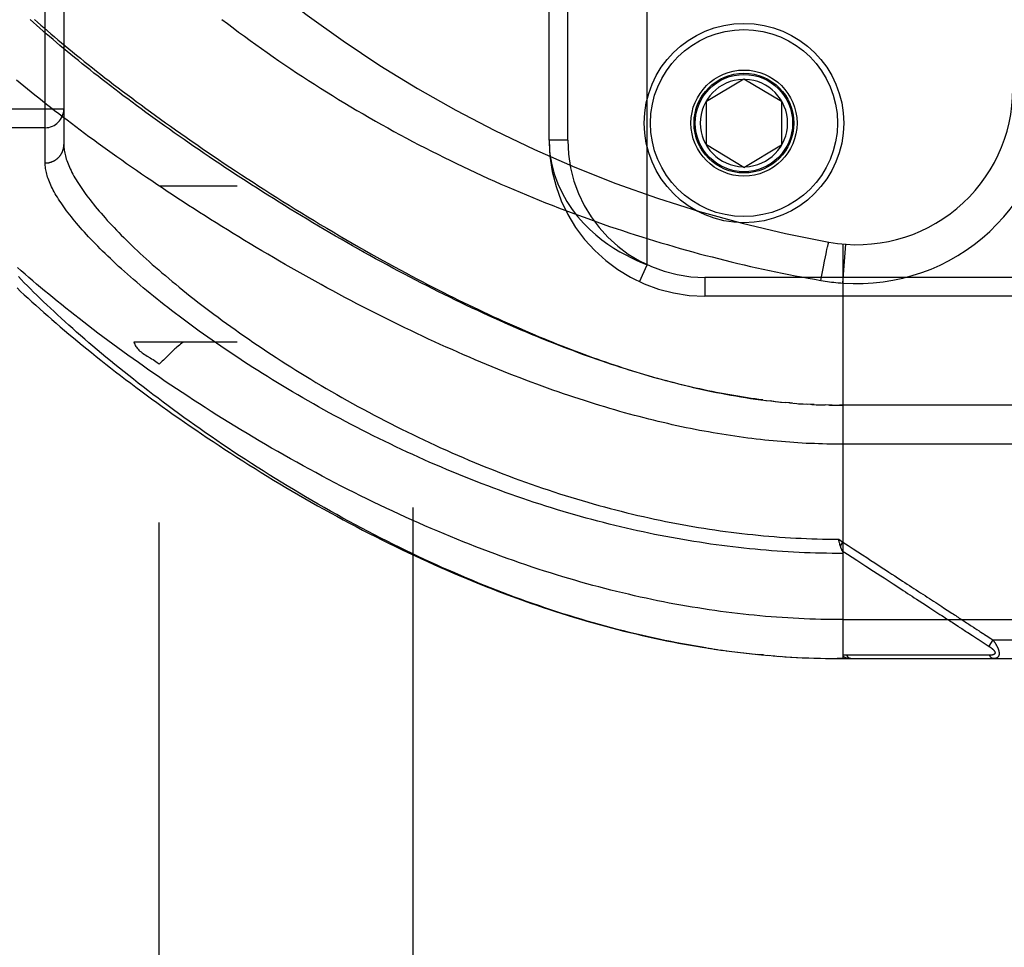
# Model space of a CAD drawing. Header units: inches. Extents: x 0 to 243, y 0 to 157.
# Tile 83 of 256: x 102.06 to 103.64, y 44.13 to 45.62. Entities that reach past the tile are written whole.
import ezdxf

# ---------------------------------------------------------------- set-up
doc = ezdxf.new("R2010")
doc.units = ezdxf.units.IN
doc.header["$LTSCALE"] = 13.357143
doc.header["$MEASUREMENT"] = 0
doc.linetypes.add('HIDDEN', pattern=[0.2, 0.1, -0.1])
for name, color, linetype in [('DEFAULT_2', 8, 'HIDDEN'), ('RIGHTHAND_DOOR_ASSEMBLY', 7, 'CONTINUOUS'), ('SUBPANEL', 7, 'CONTINUOUS')]:
    doc.layers.add(name, color=color, linetype=linetype)

msp = doc.modelspace()

# ---------------------------------------------------------------- linework, layer by layer
at = {"layer": 'DEFAULT_2', "color": 8, "linetype": 'HIDDEN'}
msp.add_line((102.6885, 111.6234), (102.6885, 42.5194), dxfattribs=at)
at = {"layer": 'RIGHTHAND_DOOR_ASSEMBLY', "color": 8, "linetype": 'HIDDEN'}
for p, q in [((103.0645, 45.2268), (103.0645, 46.6661)), ((102.0992, 45.3899), (102.0992, 46.503)), ((102.1292, 46.4736), (102.1292, 45.4193)), ((102.907, 45.4264), (102.907, 46.4664)), ((102.937, 45.4264), (102.937, 46.4664)), ((103.1595, 45.4889), (103.2195, 45.525)), ((103.2195, 45.525), (103.2795, 45.4889)), ((103.1595, 45.4189), (103.1595, 45.4889)), ((103.2795, 45.4889), (103.2795, 45.4189)), ((102.1292, 45.4764), (101.0372, 45.4764)), ((102.0992, 45.4464), (101.0372, 45.4464)), ((102.937, 45.4264), (102.907, 45.4264)), ((103.2195, 45.3829), (103.1595, 45.4189)), ((103.2195, 45.3829), (103.2795, 45.4189)), ((103.3519, 45.2482), (103.3525, 45.251)), ((103.3525, 45.251), (103.3531, 45.2535)), ((103.3531, 45.2535), (103.3535, 45.2552)), ((103.3535, 45.2552), (103.3538, 45.2568)), ((103.3538, 45.2568), (103.3541, 45.2577)), ((103.3541, 45.2577), (103.3543, 45.2586)), ((103.3543, 45.2586), (103.3545, 45.2594)), ((103.3782, 45.2599), (103.3782, 44.5952)), ((103.3782, 45.1972), (103.3827, 45.2596)), ((103.3488, 45.2327), (103.3501, 45.2392)), ((103.3501, 45.2392), (103.3511, 45.2443)), ((103.3511, 45.2443), (103.3519, 45.2482)), ((103.0519, 45.1996), (103.0645, 45.2268)), ((103.345, 45.2127), (103.347, 45.2235)), ((103.347, 45.2235), (103.3488, 45.2327)), ((104.3132, 45.2064), (103.157, 45.2064)), ((103.157, 45.2064), (103.157, 45.1764)), ((103.3429, 45.2015), (103.345, 45.2127)), ((104.2832, 45.1764), (103.157, 45.1764)), ((103.2675, 45.0077), (103.2615, 45.0084)), ((103.2702, 45.0074), (103.2794, 45.0064)), ((103.278, 45.0066), (103.2855, 45.0058)), ((103.2928, 45.0052), (103.2853, 45.0058)), ((103.2971, 45.0048), (103.2912, 45.0053)), ((103.2928, 45.0052), (103.303, 45.0043)), ((103.2999, 45.0046), (103.3088, 45.0039)), ((103.307, 45.004), (103.3146, 45.0035)), ((103.314, 45.0036), (103.321, 45.0031)), ((103.3281, 45.0027), (103.3205, 45.0032)), ((103.3321, 45.0025), (103.3263, 45.0028)), ((103.3281, 45.0027), (103.3379, 45.0023)), ((103.3352, 45.0024), (103.3436, 45.0021)), ((103.3424, 45.0021), (103.3496, 45.0019)), ((103.3568, 45.0017), (103.3494, 45.0019)), ((103.361, 45.0016), (103.3552, 45.0017)), ((103.3568, 45.0017), (103.3667, 45.0015)), ((103.364, 45.0016), (103.3725, 45.0015)), ((103.3711, 45.0015), (103.3782, 45.0014)), ((104.252, 45.0014), (103.3725, 45.0015)), ((103.3713, 44.7865), (103.3782, 44.7819)), ((103.3717, 44.7846), (103.3713, 44.7865)), ((103.3722, 44.7828), (103.3717, 44.7846)), ((103.3729, 44.7797), (103.3726, 44.7809)), ((103.3741, 44.7756), (103.3782, 44.7819)), ((103.4389, 44.7279), (103.4442, 44.7245)), ((103.4962, 44.6906), (103.5105, 44.6812)), ((103.3782, 44.6577), (104.282, 44.6577)), ((103.553, 44.6535), (103.557, 44.651)), ((103.557, 44.651), (103.5628, 44.6472)), ((103.5784, 44.637), (103.5859, 44.6321)), ((103.5859, 44.6321), (103.5908, 44.6289)), ((103.6078, 44.6322), (103.6102, 44.6307)), ((103.6102, 44.6307), (103.6126, 44.629)), ((103.6185, 44.6252), (103.6119, 44.6152)), ((103.6126, 44.629), (103.6154, 44.6273)), ((103.6154, 44.6273), (103.6185, 44.6252)), ((103.6185, 44.6252), (104.282, 44.6252)), ((103.1623, 44.612), (103.177, 44.6098)), ((103.1718, 44.6106), (103.1862, 44.6085)), ((103.1813, 44.6092), (103.1955, 44.6073)), ((103.1908, 44.6079), (103.2047, 44.6061)), ((103.2002, 44.6066), (103.2139, 44.605)), ((103.2097, 44.6055), (103.2231, 44.6039)), ((103.2191, 44.6043), (103.2323, 44.6029)), ((103.2286, 44.6033), (103.2415, 44.602)), ((103.2507, 44.6011), (103.2415, 44.602)), ((103.2568, 44.6005), (103.269, 44.5995)), ((103.2662, 44.5997), (103.2781, 44.5988)), ((103.2756, 44.599), (103.2872, 44.5982)), ((103.2849, 44.5983), (103.2964, 44.5976)), ((103.2943, 44.5977), (103.3055, 44.5971)), ((103.3036, 44.5972), (103.3146, 44.5967)), ((103.313, 44.5967), (103.3237, 44.5963)), ((103.3223, 44.5963), (103.3328, 44.5959)), ((103.3317, 44.596), (103.3419, 44.5957)), ((103.341, 44.5957), (103.351, 44.5955)), ((103.3503, 44.5955), (103.3601, 44.5953)), ((103.3596, 44.5953), (103.3691, 44.5952)), ((103.369, 44.5952), (103.3782, 44.5952)), ((103.3782, 44.5952), (103.3691, 44.5952)), ((103.3782, 44.5952), (104.252, 44.5952)), ((103.4463, 44.6008), (103.4416, 44.6008)), ((103.5292, 44.6008), (103.5183, 44.6008)), ((103.5817, 44.6008), (103.5776, 44.6008)), ((103.5855, 44.6008), (103.5817, 44.6008)), ((103.5921, 44.6007), (103.5855, 44.6008)), ((103.5967, 44.6007), (103.5921, 44.6007)), ((103.6062, 44.6007), (103.5967, 44.6007)), ((103.6131, 44.6007), (103.6062, 44.6007))]:
    msp.add_line(p, q, dxfattribs=at)
for points in [[(103.2495, 45.0099), (103.2434, 45.0107), (103.2373, 45.0115), (103.2312, 45.0124), (103.225, 45.0133), (103.2189, 45.0143), (103.2127, 45.0153), (103.2064, 45.0163), (103.2002, 45.0174), (103.1938, 45.0185), (103.1875, 45.0197), (103.1811, 45.0209), (103.1747, 45.0221), (103.1683, 45.0234), (103.1618, 45.0248), (103.1552, 45.0262), (103.1486, 45.0276), (103.142, 45.0291), (103.1354, 45.0306), (103.1287, 45.0322), (103.1219, 45.0338), (103.1151, 45.0355), (103.1083, 45.0372), (103.1014, 45.039), (103.0944, 45.0408), (103.0875, 45.0427), (103.0804, 45.0446), (103.0733, 45.0466), (103.0662, 45.0487), (103.059, 45.0507), (103.0518, 45.0529), (103.0445, 45.0551), (103.0371, 45.0574), (103.0298, 45.0597), (103.0223, 45.062), (103.0148, 45.0645), (103.0073, 45.067), (102.9996, 45.0695), (102.992, 45.0721), (102.9843, 45.0748), (102.9765, 45.0775), (102.9687, 45.0803), (102.9608, 45.0831), (102.9529, 45.086), (102.9449, 45.089), (102.9369, 45.092), (102.9288, 45.0951), (102.9206, 45.0983), (102.9124, 45.1015), (102.9042, 45.1048), (102.8959, 45.1081), (102.8875, 45.1115), (102.8791, 45.115), (102.8707, 45.1185), (102.8622, 45.1221), (102.8537, 45.1258), (102.8451, 45.1295), (102.8365, 45.1333), (102.8278, 45.1372), (102.8191, 45.1411), (102.8103, 45.1451), (102.8015, 45.1491), (102.7927, 45.1532), (102.7838, 45.1573), (102.7749, 45.1615), (102.766, 45.1658), (102.757, 45.1702), (102.748, 45.1745), (102.739, 45.179), (102.7299, 45.1835), (102.7208, 45.1881), (102.7117, 45.1927), (102.7026, 45.1973), (102.6934, 45.202), (102.6843, 45.2068), (102.6751, 45.2116), (102.6659, 45.2165), (102.6567, 45.2214), (102.6475, 45.2264), (102.6383, 45.2314), (102.6291, 45.2364), (102.6199, 45.2415), (102.6107, 45.2466), (102.6014, 45.2518), (102.5922, 45.257), (102.5831, 45.2622), (102.5739, 45.2675), (102.5647, 45.2728), (102.5555, 45.2781), (102.5464, 45.2835), (102.5373, 45.2888), (102.5282, 45.2942), (102.5191, 45.2997), (102.5101, 45.3051), (102.5011, 45.3106), (102.4921, 45.3161), (102.4832, 45.3216), (102.4742, 45.3271), (102.4654, 45.3327), (102.4565, 45.3382), (102.4477, 45.3438), (102.439, 45.3494), (102.4303, 45.3549), (102.4216, 45.3605), (102.413, 45.3661), (102.4044, 45.3717), (102.3959, 45.3773), (102.3875, 45.3829), (102.3791, 45.3885), (102.3707, 45.394), (102.3624, 45.3996), (102.3542, 45.4052), (102.346, 45.4108), (102.3379, 45.4163), (102.3299, 45.4219), (102.3219, 45.4274), (102.314, 45.4329), (102.3061, 45.4384), (102.2984, 45.4439), (102.2907, 45.4494), (102.283, 45.4549), (102.2755, 45.4603), (102.268, 45.4657), (102.2606, 45.4711), (102.2532, 45.4765), (102.246, 45.4819), (102.2388, 45.4872), (102.2317, 45.4925), (102.2246, 45.4978), (102.2177, 45.5031), (102.2108, 45.5083), (102.204, 45.5135), (102.1973, 45.5187), (102.1906, 45.5238), (102.1841, 45.529), (102.1776, 45.534), (102.1712, 45.5391), (102.1649, 45.5441), (102.1587, 45.5491), (102.1525, 45.5541), (102.1465, 45.559), (102.1405, 45.5639), (102.1346, 45.5688), (102.1288, 45.5736), (102.1231, 45.5784), (102.1174, 45.5831), (102.1119, 45.5878), (102.1064, 45.5925), (102.101, 45.5972), (102.0958, 45.6018), (102.0906, 45.6063), (102.0854, 45.6109), (102.0804, 45.6153), (102.0755, 45.6198)], [(102.0821, 45.6201), (102.0872, 45.6156), (102.0924, 45.611), (102.0977, 45.6064), (102.1031, 45.6017), (102.1085, 45.597), (102.1141, 45.5923), (102.1198, 45.5875), (102.1255, 45.5827), (102.1314, 45.5778), (102.1374, 45.5729), (102.1434, 45.5679), (102.1495, 45.5629), (102.1558, 45.5579), (102.1621, 45.5528), (102.1685, 45.5477), (102.175, 45.5425), (102.1817, 45.5373), (102.1884, 45.532), (102.1952, 45.5267), (102.2021, 45.5214), (102.2091, 45.516), (102.2162, 45.5106), (102.2233, 45.5052), (102.2306, 45.4997), (102.238, 45.4941), (102.2454, 45.4886), (102.253, 45.483), (102.2607, 45.4773), (102.2684, 45.4717), (102.2762, 45.466), (102.2842, 45.4603), (102.2922, 45.4545), (102.3003, 45.4487), (102.3085, 45.4429), (102.3168, 45.437), (102.3252, 45.4311), (102.3336, 45.4252), (102.3422, 45.4193), (102.3509, 45.4133), (102.3596, 45.4074), (102.3684, 45.4014), (102.3773, 45.3953), (102.3863, 45.3893), (102.3954, 45.3832), (102.4045, 45.3772), (102.4138, 45.3711), (102.4231, 45.365), (102.4325, 45.3589), (102.4419, 45.3527), (102.4515, 45.3466), (102.4611, 45.3405), (102.4708, 45.3343), (102.4805, 45.3282), (102.4903, 45.3221), (102.5002, 45.3159), (102.5102, 45.3098), (102.5202, 45.3037), (102.5303, 45.2976), (102.5404, 45.2914), (102.5506, 45.2854), (102.5608, 45.2793), (102.5711, 45.2733), (102.5813, 45.2673), (102.5914, 45.2614), (102.6015, 45.2557), (102.6114, 45.25), (102.6213, 45.2444), (102.631, 45.239), (102.6405, 45.2337), (102.6499, 45.2285), (102.6592, 45.2235), (102.6683, 45.2185), (102.6773, 45.2137), (102.6862, 45.2089), (102.695, 45.2043), (102.7037, 45.1997), (102.7123, 45.1952), (102.7209, 45.1908), (102.7293, 45.1865), (102.7376, 45.1823), (102.7459, 45.1782), (102.754, 45.1741), (102.7621, 45.1701), (102.7701, 45.1662), (102.778, 45.1623), (102.7859, 45.1586), (102.7938, 45.1548), (102.8016, 45.1511), (102.8093, 45.1475), (102.817, 45.144), (102.8247, 45.1405), (102.8322, 45.137), (102.8398, 45.1336), (102.8473, 45.1303), (102.8547, 45.127), (102.8621, 45.1238), (102.8695, 45.1206), (102.8768, 45.1175), (102.8841, 45.1144), (102.8914, 45.1113), (102.8987, 45.1083), (102.9059, 45.1054), (102.9131, 45.1025), (102.9202, 45.0996), (102.9274, 45.0968), (102.9345, 45.094), (102.9415, 45.0913), (102.9486, 45.0886), (102.9556, 45.0859), (102.9627, 45.0833), (102.9697, 45.0808), (102.9766, 45.0782), (102.9836, 45.0757), (102.9906, 45.0733), (102.9975, 45.0709), (103.0045, 45.0685), (103.0114, 45.0662), (103.0183, 45.0639), (103.0253, 45.0616), (103.0322, 45.0594), (103.0392, 45.0572), (103.0461, 45.055), (103.0531, 45.0529), (103.0601, 45.0508), (103.0671, 45.0488), (103.0741, 45.0467), (103.0811, 45.0448), (103.0881, 45.0428), (103.0952, 45.0409), (103.1023, 45.039), (103.1094, 45.0372), (103.1166, 45.0353), (103.1237, 45.0336), (103.1309, 45.0318), (103.1382, 45.0301), (103.1454, 45.0284), (103.1528, 45.0268), (103.1601, 45.0252), (103.1676, 45.0237), (103.1752, 45.0221), (103.1829, 45.0206), (103.1906, 45.0192), (103.1984, 45.0177), (103.2063, 45.0164), (103.2142, 45.015), (103.2222, 45.0138), (103.2302, 45.0125), (103.2382, 45.0114), (103.2463, 45.0103), (103.2555, 45.0091)], [(102.3826, 45.6201), (102.3915, 45.6133), (102.4005, 45.6065), (102.4095, 45.5998), (102.4186, 45.5931), (102.4277, 45.5865), (102.4369, 45.5799), (102.4461, 45.5733), (102.4554, 45.5668), (102.4647, 45.5603), (102.4741, 45.5538), (102.4835, 45.5474), (102.4929, 45.5411), (102.5024, 45.5347), (102.5119, 45.5285), (102.5215, 45.5223), (102.5311, 45.5161), (102.5407, 45.51), (102.5504, 45.5039), (102.56, 45.4979), (102.5698, 45.4919), (102.5795, 45.486), (102.5893, 45.4801), (102.5991, 45.4743), (102.6089, 45.4686), (102.6188, 45.4629), (102.6287, 45.4572), (102.6386, 45.4516), (102.6485, 45.4461), (102.6584, 45.4406), (102.6684, 45.4352), (102.6784, 45.4298), (102.6884, 45.4245), (102.6984, 45.4192), (102.7085, 45.414), (102.7185, 45.4089), (102.7286, 45.4038), (102.7387, 45.3988), (102.7488, 45.3938), (102.7589, 45.3889), (102.769, 45.3841), (102.7792, 45.3793), (102.7893, 45.3745), (102.7995, 45.3699), (102.8096, 45.3652), (102.8198, 45.3607), (102.83, 45.3562), (102.8402, 45.3517), (102.8504, 45.3473), (102.8606, 45.343), (102.8709, 45.3387), (102.8811, 45.3345), (102.8913, 45.3303), (102.9016, 45.3262), (102.9118, 45.3222), (102.9221, 45.3182), (102.9323, 45.3143), (102.9426, 45.3104), (102.9528, 45.3066), (102.9631, 45.3028), (102.9734, 45.2991), (102.9837, 45.2954), (102.9939, 45.2919), (103.0042, 45.2883), (103.0145, 45.2848), (103.0248, 45.2814), (103.035, 45.278), (103.0453, 45.2747), (103.0556, 45.2714), (103.0659, 45.2682), (103.0761, 45.2651), (103.0864, 45.262), (103.0967, 45.259), (103.1069, 45.256), (103.1172, 45.253), (103.1274, 45.2501), (103.1377, 45.2473), (103.1479, 45.2445), (103.1582, 45.2418), (103.1684, 45.2392), (103.1787, 45.2365), (103.1889, 45.234), (103.1992, 45.2315), (103.2094, 45.229), (103.2196, 45.2266), (103.2299, 45.2242), (103.2401, 45.2219), (103.2503, 45.2197), (103.2605, 45.2175), (103.2707, 45.2153), (103.2809, 45.2132), (103.2912, 45.2112), (103.3015, 45.2091), (103.3118, 45.2072), (103.3222, 45.2052), (103.3325, 45.2034), (103.3429, 45.2015)], [(104.282, 44.9389), (103.3717, 44.939), (103.3651, 44.939), (103.3586, 44.9391), (103.3521, 44.9392), (103.3455, 44.9394), (103.339, 44.9396), (103.3324, 44.9399), (103.3258, 44.9401), (103.3192, 44.9404), (103.3127, 44.9408), (103.306, 44.9412), (103.2994, 44.9416), (103.2928, 44.9421), (103.2862, 44.9426), (103.2795, 44.9431), (103.2728, 44.9437), (103.2661, 44.9443), (103.2594, 44.945), (103.2527, 44.9457), (103.2459, 44.9464), (103.2391, 44.9472), (103.2323, 44.948), (103.2255, 44.9489), (103.2187, 44.9498), (103.2118, 44.9507), (103.2049, 44.9517), (103.1979, 44.9528), (103.1909, 44.9538), (103.1839, 44.955), (103.1769, 44.9561), (103.1699, 44.9573), (103.1628, 44.9586), (103.1556, 44.9599), (103.1484, 44.9612), (103.1412, 44.9626), (103.134, 44.9641), (103.1267, 44.9655), (103.1194, 44.9671), (103.112, 44.9687), (103.1046, 44.9703), (103.0972, 44.972), (103.0897, 44.9737), (103.0821, 44.9755), (103.0746, 44.9773), (103.067, 44.9792), (103.0593, 44.9812), (103.0516, 44.9832), (103.0438, 44.9852), (103.036, 44.9873), (103.0282, 44.9895), (103.0203, 44.9917), (103.0123, 44.994), (103.0043, 44.9963), (102.9963, 44.9987), (102.9882, 45.0012), (102.98, 45.0037), (102.9718, 45.0062), (102.9636, 45.0089), (102.9553, 45.0116), (102.9469, 45.0143), (102.9386, 45.0171), (102.9301, 45.02), (102.9216, 45.0229), (102.9131, 45.0259), (102.9045, 45.029), (102.8958, 45.0321), (102.8872, 45.0353), (102.8784, 45.0385), (102.8696, 45.0418), (102.8608, 45.0452), (102.8519, 45.0486), (102.843, 45.0521), (102.834, 45.0557), (102.825, 45.0593), (102.816, 45.063), (102.8069, 45.0667), (102.7977, 45.0705), (102.7886, 45.0744), (102.7793, 45.0784), (102.7701, 45.0824), (102.7608, 45.0864), (102.7515, 45.0906), (102.7421, 45.0947), (102.7327, 45.099), (102.7233, 45.1033), (102.7139, 45.1076), (102.7044, 45.1121), (102.6949, 45.1165), (102.6854, 45.1211), (102.6759, 45.1257), (102.6663, 45.1303), (102.6567, 45.135), (102.6472, 45.1398), (102.6376, 45.1446), (102.628, 45.1494), (102.6183, 45.1543), (102.6087, 45.1593), (102.5991, 45.1643), (102.5895, 45.1693), (102.5799, 45.1744), (102.5703, 45.1795), (102.5606, 45.1847), (102.551, 45.1899), (102.5415, 45.1951), (102.5319, 45.2004), (102.5223, 45.2057), (102.5128, 45.211), (102.5033, 45.2164), (102.4938, 45.2218), (102.4843, 45.2272), (102.4749, 45.2326), (102.4654, 45.2381), (102.4561, 45.2436), (102.4467, 45.2491), (102.4374, 45.2546), (102.4282, 45.2602), (102.4189, 45.2658), (102.4097, 45.2713), (102.4006, 45.2769), (102.3915, 45.2825), (102.3824, 45.2881), (102.3735, 45.2938), (102.3645, 45.2994), (102.3556, 45.305), (102.3468, 45.3106), (102.338, 45.3163), (102.3293, 45.3219), (102.3206, 45.3275), (102.312, 45.3331), (102.3035, 45.3387), (102.2951, 45.3443), (102.2867, 45.3499), (102.2783, 45.3555), (102.2701, 45.3611), (102.2619, 45.3667), (102.2538, 45.3722), (102.2457, 45.3778), (102.2378, 45.3833), (102.2299, 45.3888), (102.222, 45.3943), (102.2143, 45.3997), (102.2066, 45.4052), (102.1991, 45.4106), (102.1916, 45.416), (102.1841, 45.4214), (102.1768, 45.4268), (102.1695, 45.4321), (102.1624, 45.4374), (102.1553, 45.4427), (102.1483, 45.4479), (102.1413, 45.4531), (102.1345, 45.4583), (102.1277, 45.4635), (102.1211, 45.4686), (102.1145, 45.4737), (102.108, 45.4788), (102.1016, 45.4838), (102.0953, 45.4888), (102.089, 45.4938), (102.0829, 45.4987), (102.0768, 45.5036), (102.0709, 45.5085), (102.065, 45.5133), (102.0592, 45.5181), (102.0535, 45.5229)], [(102.907, 45.4264), (102.908, 45.4074), (102.9109, 45.3894), (102.9153, 45.3725), (102.921, 45.3566), (102.9279, 45.3418), (102.9357, 45.328), (102.9442, 45.3154), (102.9531, 45.3038), (102.9625, 45.2932), (102.972, 45.2836), (102.9818, 45.2749), (102.9916, 45.2669), (103.0014, 45.2598), (103.011, 45.2533), (103.0206, 45.2475), (103.0299, 45.2424), (103.039, 45.2378), (103.0478, 45.2337), (103.0563, 45.23), (103.0645, 45.2268)], [(102.0992, 45.3899), (102.0999, 45.3899), (102.1005, 45.3899), (102.1012, 45.3899), (102.1018, 45.39), (102.1025, 45.3901), (102.1031, 45.3901), (102.1038, 45.3902), (102.1044, 45.3903), (102.1051, 45.3904), (102.1057, 45.3906), (102.1064, 45.3907), (102.107, 45.3909), (102.1076, 45.3911), (102.1082, 45.3912), (102.1089, 45.3914), (102.1095, 45.3917), (102.1101, 45.3919), (102.1107, 45.3921), (102.1113, 45.3924), (102.1119, 45.3926), (102.1125, 45.3929), (102.1131, 45.3932), (102.1137, 45.3935), (102.1142, 45.3938), (102.1148, 45.3941), (102.1153, 45.3945), (102.1159, 45.3948), (102.1164, 45.3952), (102.117, 45.3956), (102.1175, 45.396), (102.118, 45.3963), (102.1185, 45.3968), (102.119, 45.3972), (102.1195, 45.3976), (102.12, 45.398), (102.1204, 45.3985), (102.1209, 45.3989), (102.1213, 45.3994), (102.1218, 45.3999), (102.1222, 45.4004), (102.1226, 45.4009), (102.123, 45.4014), (102.1234, 45.4019), (102.1238, 45.4024), (102.1242, 45.4029), (102.1245, 45.4035), (102.1249, 45.404), (102.1252, 45.4046), (102.1255, 45.4051), (102.1258, 45.4057), (102.1261, 45.4063), (102.1264, 45.4068), (102.1267, 45.4074), (102.1269, 45.408), (102.1272, 45.4086), (102.1274, 45.4092), (102.1276, 45.4098), (102.1278, 45.4104), (102.128, 45.411), (102.1282, 45.4117), (102.1284, 45.4123), (102.1285, 45.4129), (102.1286, 45.4135), (102.1288, 45.4142), (102.1289, 45.4148), (102.129, 45.4154), (102.129, 45.4161), (102.1291, 45.4167), (102.1292, 45.4173), (102.1292, 45.418), (102.1292, 45.4186), (102.1292, 45.4193)], [(102.1292, 45.4193), (102.1293, 45.4172), (102.1294, 45.415), (102.1296, 45.4128), (102.1299, 45.4106), (102.1302, 45.4083), (102.1307, 45.4059), (102.1312, 45.4036), (102.1318, 45.4012), (102.1325, 45.3987), (102.1332, 45.3962), (102.1341, 45.3937), (102.135, 45.3911), (102.136, 45.3885), (102.1371, 45.3858), (102.1383, 45.3831), (102.1396, 45.3804), (102.1409, 45.3776), (102.1423, 45.3748), (102.1439, 45.3719), (102.1455, 45.369), (102.1471, 45.366), (102.1489, 45.363), (102.1507, 45.36), (102.1527, 45.3569), (102.1547, 45.3538), (102.1568, 45.3506), (102.159, 45.3474), (102.1613, 45.3441), (102.1636, 45.3408), (102.1661, 45.3375), (102.1686, 45.3341), (102.1713, 45.3307), (102.174, 45.3272), (102.1768, 45.3237), (102.1797, 45.3201), (102.1826, 45.3165), (102.1857, 45.3129), (102.1889, 45.3092), (102.1921, 45.3055), (102.1955, 45.3018), (102.1989, 45.2979), (102.2024, 45.2941), (102.206, 45.2902), (102.2097, 45.2863), (102.2135, 45.2823), (102.2174, 45.2783), (102.2214, 45.2743), (102.2254, 45.2702), (102.2296, 45.2661), (102.2338, 45.2619), (102.2382, 45.2577), (102.2426, 45.2535), (102.2471, 45.2492), (102.2517, 45.2449), (102.2564, 45.2406), (102.2612, 45.2362), (102.2661, 45.2318), (102.2711, 45.2274), (102.2762, 45.2229), (102.2814, 45.2184), (102.2866, 45.2138), (102.292, 45.2093), (102.2974, 45.2047), (102.303, 45.2), (102.3086, 45.1954), (102.3143, 45.1907), (102.3201, 45.186), (102.326, 45.1812), (102.332, 45.1765), (102.3381, 45.1717), (102.3443, 45.1669), (102.3505, 45.162), (102.3569, 45.1572), (102.3633, 45.1523), (102.3699, 45.1474), (102.3765, 45.1425), (102.3832, 45.1376), (102.3899, 45.1326), (102.3968, 45.1277), (102.4038, 45.1227), (102.4108, 45.1178), (102.4179, 45.1128), (102.4251, 45.1078), (102.4324, 45.1028), (102.4397, 45.0978), (102.4471, 45.0928), (102.4546, 45.0878), (102.4622, 45.0828), (102.4698, 45.0778), (102.4776, 45.0729), (102.4853, 45.0679), (102.4932, 45.0629), (102.5011, 45.0579), (102.5091, 45.053), (102.5171, 45.048), (102.5252, 45.0431), (102.5334, 45.0382), (102.5416, 45.0333), (102.5499, 45.0284), (102.5583, 45.0236), (102.5666, 45.0187), (102.5751, 45.0139), (102.5836, 45.0092), (102.5921, 45.0044), (102.6007, 44.9997), (102.6093, 44.995), (102.6179, 44.9903), (102.6266, 44.9857), (102.6354, 44.9811), (102.6441, 44.9766), (102.653, 44.9721), (102.6618, 44.9676), (102.6706, 44.9632), (102.6795, 44.9588), (102.6885, 44.9544), (102.6974, 44.9501), (102.7064, 44.9459), (102.7153, 44.9417), (102.7243, 44.9375), (102.7333, 44.9334), (102.7424, 44.9293), (102.7514, 44.9253), (102.7605, 44.9214), (102.7695, 44.9175), (102.7786, 44.9136), (102.7877, 44.9098), (102.7968, 44.9061), (102.8059, 44.9024), (102.815, 44.8988), (102.8241, 44.8952), (102.8331, 44.8917), (102.8422, 44.8882), (102.8513, 44.8848), (102.8604, 44.8815), (102.8695, 44.8782), (102.8786, 44.875), (102.8877, 44.8718), (102.8968, 44.8687), (102.9058, 44.8656), (102.9149, 44.8626), (102.9239, 44.8597), (102.933, 44.8568), (102.942, 44.854), (102.951, 44.8513), (102.96, 44.8486), (102.969, 44.846), (102.978, 44.8434), (102.987, 44.8409), (102.996, 44.8384), (103.0049, 44.836), (103.0139, 44.8337), (103.0228, 44.8314), (103.0317, 44.8292), (103.0406, 44.827), (103.0495, 44.8249), (103.0584, 44.8229), (103.0673, 44.8209), (103.0761, 44.819), (103.085, 44.8171), (103.0938, 44.8153), (103.1026, 44.8135), (103.1114, 44.8118), (103.1202, 44.8102), (103.129, 44.8086), (103.1377, 44.8071), (103.1465, 44.8056), (103.1553, 44.8042), (103.164, 44.8028), (103.1727, 44.8015), (103.1814, 44.8003), (103.1901, 44.7991), (103.1988, 44.798), (103.2075, 44.7969), (103.2162, 44.7959), (103.2249, 44.7949), (103.2335, 44.794), (103.2422, 44.7931), (103.2508, 44.7923), (103.2595, 44.7915), (103.2681, 44.7908), (103.2767, 44.7902), (103.2853, 44.7896), (103.2939, 44.789), (103.3026, 44.7885), (103.3112, 44.7881), (103.3198, 44.7877), (103.3284, 44.7874), (103.337, 44.7871), (103.3455, 44.7869), (103.3541, 44.7867), (103.3627, 44.7866), (103.3713, 44.7865)], [(103.3782, 44.7639), (103.3694, 44.7639), (103.3607, 44.764), (103.3519, 44.7641), (103.3431, 44.7643), (103.3343, 44.7645), (103.3255, 44.7648), (103.3167, 44.7651), (103.3079, 44.7655), (103.2991, 44.766), (103.2903, 44.7665), (103.2814, 44.767), (103.2726, 44.7676), (103.2638, 44.7683), (103.2549, 44.769), (103.2461, 44.7697), (103.2372, 44.7706), (103.2284, 44.7714), (103.2195, 44.7723), (103.2106, 44.7733), (103.2017, 44.7743), (103.1928, 44.7754), (103.1839, 44.7766), (103.175, 44.7778), (103.1661, 44.779), (103.1571, 44.7803), (103.1482, 44.7817), (103.1392, 44.7831), (103.1303, 44.7845), (103.1213, 44.7861), (103.1123, 44.7876), (103.1033, 44.7893), (103.0943, 44.791), (103.0852, 44.7927), (103.0762, 44.7945), (103.0671, 44.7964), (103.0581, 44.7983), (103.049, 44.8003), (103.0399, 44.8023), (103.0308, 44.8044), (103.0216, 44.8065), (103.0125, 44.8087), (103.0034, 44.811), (102.9942, 44.8133), (102.985, 44.8157), (102.9758, 44.8181), (102.9667, 44.8206), (102.9574, 44.8232), (102.9482, 44.8258), (102.939, 44.8285), (102.9297, 44.8312), (102.9205, 44.834), (102.9112, 44.8369), (102.902, 44.8398), (102.8927, 44.8427), (102.8834, 44.8458), (102.8741, 44.8489), (102.8648, 44.852), (102.8555, 44.8552), (102.8462, 44.8585), (102.8369, 44.8618), (102.8276, 44.8652), (102.8183, 44.8686), (102.8089, 44.8721), (102.7996, 44.8756), (102.7903, 44.8792), (102.781, 44.8829), (102.7717, 44.8866), (102.7624, 44.8904), (102.7532, 44.8942), (102.7439, 44.898), (102.7346, 44.902), (102.7254, 44.9059), (102.7162, 44.9099), (102.707, 44.914), (102.6978, 44.9181), (102.6886, 44.9223), (102.6795, 44.9265), (102.6703, 44.9307), (102.6612, 44.935), (102.6522, 44.9394), (102.6431, 44.9437), (102.6341, 44.9482), (102.6252, 44.9526), (102.6162, 44.9571), (102.6073, 44.9616), (102.5985, 44.9662), (102.5896, 44.9708), (102.5809, 44.9754), (102.5721, 44.98), (102.5635, 44.9847), (102.5548, 44.9894), (102.5462, 44.9941), (102.5377, 44.9989), (102.5292, 45.0037), (102.5208, 45.0085), (102.5124, 45.0133), (102.5041, 45.0181), (102.4959, 45.0229), (102.4877, 45.0278), (102.4796, 45.0327), (102.4716, 45.0375), (102.4636, 45.0424), (102.4557, 45.0473), (102.4479, 45.0522), (102.4401, 45.0571), (102.4324, 45.062), (102.4248, 45.0669), (102.4173, 45.0718), (102.4098, 45.0767), (102.4025, 45.0816), (102.3952, 45.0865), (102.388, 45.0913), (102.3808, 45.0962), (102.3738, 45.1011), (102.3668, 45.1059), (102.3599, 45.1107), (102.3532, 45.1155), (102.3464, 45.1203), (102.3398, 45.1251), (102.3333, 45.1299), (102.3269, 45.1347), (102.3205, 45.1394), (102.3142, 45.1441), (102.3081, 45.1488), (102.302, 45.1534), (102.296, 45.1581), (102.2901, 45.1627), (102.2843, 45.1673), (102.2786, 45.1718), (102.2729, 45.1764), (102.2674, 45.1809), (102.262, 45.1854), (102.2566, 45.1898), (102.2514, 45.1942), (102.2462, 45.1986), (102.2411, 45.203), (102.2361, 45.2073), (102.2312, 45.2116), (102.2265, 45.2158), (102.2217, 45.22), (102.2171, 45.2242), (102.2126, 45.2284), (102.2082, 45.2325), (102.2039, 45.2366), (102.1996, 45.2406), (102.1955, 45.2446), (102.1914, 45.2486), (102.1874, 45.2525), (102.1836, 45.2564), (102.1798, 45.2602), (102.1761, 45.2641), (102.1725, 45.2678), (102.169, 45.2716), (102.1655, 45.2753), (102.1622, 45.2789), (102.1589, 45.2825), (102.1558, 45.2861), (102.1527, 45.2897), (102.1497, 45.2932), (102.1469, 45.2966), (102.144, 45.3), (102.1413, 45.3034), (102.1387, 45.3067), (102.1362, 45.31), (102.1337, 45.3133), (102.1313, 45.3165), (102.1291, 45.3197), (102.1269, 45.3228), (102.1248, 45.3259), (102.1227, 45.3289), (102.1208, 45.3319), (102.119, 45.3349), (102.1172, 45.3378), (102.1155, 45.3407), (102.1139, 45.3436), (102.1124, 45.3464), (102.111, 45.3491), (102.1096, 45.3519), (102.1083, 45.3545), (102.1072, 45.3572), (102.1061, 45.3598), (102.1051, 45.3623), (102.1041, 45.3648), (102.1033, 45.3673), (102.1025, 45.3698), (102.1018, 45.3721), (102.1012, 45.3745), (102.1007, 45.3768), (102.1002, 45.3791), (102.0999, 45.3813), (102.0996, 45.3835), (102.0994, 45.3857), (102.0993, 45.3878), (102.0992, 45.3899)], [(103.3545, 45.2594), (103.3547, 45.2601), (103.3547, 45.2605), (103.3548, 45.2608), (103.3549, 45.2611), (103.355, 45.2613), (103.3551, 45.2616), (103.3551, 45.2618), (103.3552, 45.262), (103.3553, 45.2622), (103.3553, 45.2624), (103.3554, 45.2625), (103.3554, 45.2627), (103.3555, 45.2628), (103.3555, 45.2629), (103.3556, 45.2629), (103.3556, 45.263), (103.3556, 45.263), (103.3557, 45.263)], [(103.3782, 44.6577), (103.3694, 44.6577), (103.3605, 44.6578), (103.3517, 44.6579), (103.3428, 44.6581), (103.334, 44.6584), (103.3251, 44.6587), (103.3162, 44.659), (103.3073, 44.6594), (103.2985, 44.6599), (103.2896, 44.6604), (103.2807, 44.661), (103.2718, 44.6616), (103.2629, 44.6623), (103.2539, 44.663), (103.245, 44.6638), (103.236, 44.6647), (103.2271, 44.6656), (103.2181, 44.6666), (103.2091, 44.6676), (103.2001, 44.6687), (103.191, 44.6698), (103.182, 44.671), (103.1729, 44.6723), (103.1639, 44.6736), (103.1548, 44.6749), (103.1456, 44.6764), (103.1365, 44.6779), (103.1273, 44.6794), (103.1181, 44.681), (103.1089, 44.6827), (103.0997, 44.6844), (103.0904, 44.6862), (103.0811, 44.6881), (103.0718, 44.69), (103.0625, 44.692), (103.0531, 44.694), (103.0438, 44.6961), (103.0343, 44.6983), (103.0249, 44.7005), (103.0154, 44.7028), (103.0059, 44.7052), (102.9964, 44.7076), (102.9868, 44.7101), (102.9773, 44.7127), (102.9676, 44.7153), (102.958, 44.718), (102.9483, 44.7208), (102.9386, 44.7236), (102.9289, 44.7265), (102.9191, 44.7295), (102.9093, 44.7326), (102.8995, 44.7357), (102.8897, 44.7389), (102.8798, 44.7421), (102.8699, 44.7454), (102.8599, 44.7488), (102.85, 44.7523), (102.84, 44.7558), (102.83, 44.7594), (102.8199, 44.7631), (102.8098, 44.7669), (102.7997, 44.7707), (102.7896, 44.7746), (102.7795, 44.7786), (102.7693, 44.7826), (102.7591, 44.7867), (102.7489, 44.7909), (102.7387, 44.7951), (102.7285, 44.7994), (102.7182, 44.8038), (102.708, 44.8082), (102.6977, 44.8128), (102.6874, 44.8173), (102.6771, 44.822), (102.6668, 44.8267), (102.6565, 44.8315), (102.6461, 44.8363), (102.6358, 44.8412), (102.6255, 44.8462), (102.6152, 44.8512), (102.6049, 44.8563), (102.5946, 44.8614), (102.5843, 44.8666), (102.574, 44.8719), (102.5638, 44.8772), (102.5535, 44.8826), (102.5433, 44.888), (102.5331, 44.8934), (102.5229, 44.8989), (102.5127, 44.9045), (102.5026, 44.9101), (102.4925, 44.9157), (102.4824, 44.9214), (102.4724, 44.9271), (102.4624, 44.9328), (102.4524, 44.9386), (102.4425, 44.9444), (102.4327, 44.9502), (102.4229, 44.9561), (102.4131, 44.962), (102.4034, 44.9679), (102.3938, 44.9738), (102.3842, 44.9798), (102.3746, 44.9858), (102.3652, 44.9917), (102.3558, 44.9977), (102.3465, 45.0037), (102.3372, 45.0097), (102.328, 45.0158), (102.3189, 45.0218), (102.3098, 45.0278), (102.3008, 45.0338), (102.2919, 45.0398), (102.2831, 45.0459), (102.2744, 45.0519), (102.2657, 45.0579), (102.2572, 45.0639), (102.2487, 45.0699), (102.2403, 45.0758), (102.232, 45.0818), (102.2238, 45.0877), (102.2156, 45.0937), (102.2076, 45.0996), (102.1997, 45.1055), (102.1918, 45.1113), (102.184, 45.1172), (102.1764, 45.123), (102.1688, 45.1288), (102.1613, 45.1345), (102.154, 45.1403), (102.1467, 45.146), (102.1395, 45.1517), (102.1324, 45.1573), (102.1254, 45.1629), (102.1186, 45.1685), (102.1118, 45.174), (102.1051, 45.1795), (102.0985, 45.185), (102.092, 45.1904), (102.0856, 45.1958), (102.0793, 45.2012), (102.0732, 45.2065), (102.0671, 45.2118), (102.0611, 45.217), (102.0552, 45.2222)], [(103.1584, 44.6126), (103.1491, 44.6141), (103.1398, 44.6157), (103.1305, 44.6173), (103.1211, 44.619), (103.1117, 44.6208), (103.1023, 44.6226), (103.0929, 44.6245), (103.0835, 44.6265), (103.074, 44.6285), (103.0645, 44.6306), (103.055, 44.6328), (103.0455, 44.635), (103.0359, 44.6373), (103.0263, 44.6397), (103.0167, 44.6421), (103.0071, 44.6446), (102.9975, 44.6472), (102.9878, 44.6499), (102.9781, 44.6526), (102.9684, 44.6554), (102.9587, 44.6583), (102.9489, 44.6612), (102.9391, 44.6642), (102.9293, 44.6673), (102.9196, 44.6704), (102.9098, 44.6736), (102.9001, 44.6769), (102.8904, 44.6802), (102.8807, 44.6836), (102.871, 44.687), (102.8614, 44.6904), (102.8518, 44.694), (102.8422, 44.6976), (102.8326, 44.7012), (102.823, 44.7049), (102.8134, 44.7087), (102.8038, 44.7125), (102.7942, 44.7164), (102.7846, 44.7203), (102.775, 44.7243), (102.7654, 44.7284), (102.7558, 44.7326), (102.7461, 44.7368), (102.7365, 44.741), (102.7268, 44.7454), (102.717, 44.7498), (102.7072, 44.7543), (102.6974, 44.7589), (102.6875, 44.7636), (102.6776, 44.7684), (102.6676, 44.7733), (102.6576, 44.7782), (102.6475, 44.7833), (102.6374, 44.7884), (102.6273, 44.7936), (102.6171, 44.7989), (102.607, 44.8042), (102.5969, 44.8096), (102.5868, 44.8151), (102.5767, 44.8206), (102.5666, 44.8261), (102.5566, 44.8317), (102.5466, 44.8374), (102.5367, 44.8431), (102.5267, 44.8488), (102.5168, 44.8546), (102.507, 44.8604), (102.4972, 44.8663), (102.4874, 44.8722), (102.4777, 44.8781), (102.468, 44.8841), (102.4584, 44.8901), (102.4488, 44.8961), (102.4393, 44.9021), (102.4299, 44.9082), (102.4205, 44.9143), (102.4111, 44.9204), (102.4019, 44.9265), (102.3927, 44.9327), (102.3836, 44.9388), (102.3745, 44.945), (102.3655, 44.9512), (102.3566, 44.9573), (102.3478, 44.9635), (102.339, 44.9697), (102.3304, 44.9758), (102.3218, 44.982), (102.3133, 44.9882), (102.3049, 44.9943), (102.2966, 45.0005), (102.2883, 45.0066), (102.2802, 45.0127), (102.2721, 45.0188), (102.2641, 45.0249), (102.2563, 45.031), (102.2485, 45.0371), (102.2408, 45.0431), (102.2332, 45.0491), (102.2257, 45.0551), (102.2183, 45.061), (102.211, 45.0669), (102.2038, 45.0728), (102.1967, 45.0787), (102.1897, 45.0845), (102.1828, 45.0903), (102.176, 45.0961), (102.1693, 45.1018), (102.1627, 45.1075), (102.1562, 45.1132), (102.1498, 45.1188), (102.1435, 45.1244), (102.1373, 45.1299), (102.1312, 45.1354), (102.1252, 45.1409), (102.1193, 45.1463), (102.1135, 45.1517), (102.1078, 45.157), (102.1022, 45.1623), (102.0967, 45.1675), (102.0913, 45.1727), (102.086, 45.1779), (102.0808, 45.183), (102.0758, 45.188), (102.0708, 45.193), (102.0659, 45.198), (102.0611, 45.2029), (102.0564, 45.2078)], [(102.0542, 45.1896), (102.06, 45.1841), (102.0659, 45.1786), (102.072, 45.173), (102.0781, 45.1674), (102.0843, 45.1618), (102.0906, 45.1561), (102.097, 45.1504), (102.1035, 45.1447), (102.1101, 45.139), (102.1168, 45.1332), (102.1236, 45.1273), (102.1304, 45.1215), (102.1374, 45.1156), (102.1445, 45.1097), (102.1516, 45.1038), (102.1589, 45.0978), (102.1662, 45.0918), (102.1736, 45.0858), (102.1812, 45.0797), (102.1888, 45.0737), (102.1965, 45.0676), (102.2043, 45.0615), (102.2122, 45.0553), (102.2201, 45.0492), (102.2282, 45.043), (102.2364, 45.0368), (102.2446, 45.0306), (102.2529, 45.0244), (102.2613, 45.0182), (102.2698, 45.0119), (102.2784, 45.0057), (102.2871, 44.9994), (102.2958, 44.9932), (102.3046, 44.9869), (102.3135, 44.9806), (102.3225, 44.9744), (102.3316, 44.9681), (102.3407, 44.9618), (102.3499, 44.9556), (102.3592, 44.9493), (102.3685, 44.9431), (102.378, 44.9368), (102.3874, 44.9306), (102.397, 44.9244), (102.4066, 44.9182), (102.4162, 44.9121), (102.426, 44.9059), (102.4357, 44.8998), (102.4456, 44.8937), (102.4554, 44.8877), (102.4654, 44.8816), (102.4753, 44.8756), (102.4853, 44.8696), (102.4954, 44.8637), (102.5055, 44.8578), (102.5156, 44.852), (102.5258, 44.8462), (102.536, 44.8404), (102.5462, 44.8347), (102.5565, 44.829), (102.5667, 44.8234), (102.577, 44.8178), (102.5874, 44.8123), (102.5977, 44.8068), (102.6081, 44.8014), (102.6185, 44.7961), (102.6288, 44.7908), (102.6392, 44.7856), (102.6497, 44.7804), (102.6601, 44.7753), (102.6705, 44.7703), (102.6809, 44.7653), (102.6913, 44.7604), (102.7017, 44.7556), (102.7122, 44.7508), (102.7226, 44.7461), (102.733, 44.7415), (102.7434, 44.7369), (102.7537, 44.7324), (102.7641, 44.728), (102.7745, 44.7237), (102.7848, 44.7194), (102.7952, 44.7152), (102.8055, 44.7111), (102.8158, 44.707), (102.826, 44.7031), (102.8363, 44.6992), (102.8465, 44.6954), (102.8568, 44.6916), (102.867, 44.6879), (102.8771, 44.6844), (102.8873, 44.6808), (102.8974, 44.6774), (102.9075, 44.674), (102.9176, 44.6707), (102.9277, 44.6675), (102.9377, 44.6644), (102.9477, 44.6613), (102.9577, 44.6583), (102.9677, 44.6554), (102.9776, 44.6525), (102.9876, 44.6498), (102.9975, 44.6471), (103.0073, 44.6444), (103.0172, 44.6419), (103.027, 44.6394), (103.0368, 44.637), (103.0466, 44.6347), (103.0564, 44.6324), (103.0661, 44.6302), (103.0758, 44.6281), (103.0855, 44.626), (103.0952, 44.624), (103.1048, 44.6221), (103.1144, 44.6202), (103.124, 44.6185), (103.1336, 44.6167), (103.1432, 44.6151), (103.1527, 44.6135), (103.1677, 44.6112)], [(103.3429, 45.2015), (103.3464, 45.2009), (103.3498, 45.2004), (103.3532, 45.1999), (103.3565, 45.1994), (103.3599, 45.199), (103.3634, 45.1986), (103.367, 45.1982), (103.3707, 45.1978), (103.3745, 45.1975), (103.3782, 45.1972)], [(103.2543, 45.0093), (103.2623, 45.0083), (103.2734, 45.007)], [(103.3726, 44.7809), (103.3723, 44.7821), (103.3722, 44.7828)], [(103.3741, 44.7756), (103.3739, 44.7762), (103.3738, 44.7767), (103.3736, 44.7773), (103.3734, 44.7779), (103.3733, 44.7785), (103.3731, 44.7791), (103.3729, 44.7797)], [(103.3782, 44.7819), (103.3865, 44.7765), (103.3944, 44.7714), (103.402, 44.7664), (103.4093, 44.7617), (103.4163, 44.7571), (103.4229, 44.7528), (103.4293, 44.7486)], [(103.3771, 44.768), (103.3768, 44.7687), (103.3765, 44.7692), (103.3763, 44.7697), (103.3761, 44.7702), (103.3759, 44.7707), (103.3756, 44.7712), (103.3754, 44.7717), (103.3752, 44.7723), (103.375, 44.7728), (103.3748, 44.7734), (103.3746, 44.7739), (103.3745, 44.7745), (103.3743, 44.775), (103.3741, 44.7756)], [(103.377, 44.7682), (103.3852, 44.7629), (103.393, 44.7578), (103.4005, 44.7529), (103.4146, 44.7437)], [(103.3771, 44.768), (103.3772, 44.7678), (103.3773, 44.7675), (103.3774, 44.7673), (103.3775, 44.7671), (103.3776, 44.7669), (103.3777, 44.7667), (103.3778, 44.7664), (103.3778, 44.7662), (103.3779, 44.766), (103.378, 44.7658), (103.378, 44.7656), (103.3781, 44.7653), (103.3781, 44.7651), (103.3781, 44.7649), (103.3782, 44.7647), (103.3782, 44.7645), (103.3782, 44.7643), (103.3782, 44.7641), (103.3782, 44.7639)], [(103.4293, 44.7486), (103.4411, 44.741), (103.4465, 44.7374), (103.4517, 44.734), (103.4566, 44.7308), (103.4612, 44.7278), (103.4656, 44.7249), (103.4698, 44.7222), (103.4738, 44.7196), (103.4776, 44.7171), (103.4813, 44.7147), (103.4849, 44.7124), (103.4885, 44.71), (103.492, 44.7077), (103.4955, 44.7054), (103.4991, 44.7031), (103.5026, 44.7008), (103.5062, 44.6985), (103.5097, 44.6962), (103.5132, 44.6939), (103.5167, 44.6916), (103.5201, 44.6894), (103.5235, 44.6872), (103.5269, 44.685), (103.5301, 44.6829), (103.5333, 44.6808), (103.5364, 44.6788), (103.5394, 44.6768)], [(103.4146, 44.7437), (103.4273, 44.7354), (103.4389, 44.7279)], [(103.4442, 44.7245), (103.454, 44.7181), (103.4585, 44.7151), (103.4627, 44.7123), (103.4668, 44.7097), (103.4707, 44.7071), (103.4745, 44.7047), (103.4782, 44.7023), (103.4818, 44.6999), (103.4854, 44.6976), (103.489, 44.6953), (103.4925, 44.6929), (103.4962, 44.6906)], [(103.5105, 44.6812), (103.5174, 44.6767), (103.5208, 44.6745), (103.5241, 44.6724), (103.5273, 44.6703), (103.5305, 44.6682), (103.5335, 44.6662), (103.5364, 44.6643), (103.5392, 44.6625), (103.5419, 44.6608), (103.5443, 44.6592), (103.5467, 44.6577), (103.5489, 44.6562), (103.551, 44.6548), (103.553, 44.6535)], [(103.5394, 44.6768), (103.5451, 44.6731), (103.5477, 44.6714), (103.5502, 44.6698), (103.5525, 44.6683), (103.5548, 44.6668), (103.5569, 44.6654), (103.5589, 44.6641), (103.5608, 44.6628), (103.5628, 44.6616), (103.5647, 44.6603), (103.5666, 44.6591), (103.5685, 44.6579)], [(103.5685, 44.6579), (103.5723, 44.6554), (103.5743, 44.6541), (103.5762, 44.6528), (103.5781, 44.6516), (103.58, 44.6504), (103.5819, 44.6491), (103.5838, 44.6479)], [(103.5628, 44.6472), (103.5647, 44.6459), (103.5667, 44.6446), (103.5686, 44.6433), (103.5706, 44.6421), (103.5725, 44.6408), (103.5745, 44.6395), (103.5764, 44.6383), (103.5784, 44.637)], [(103.5838, 44.6479), (103.5876, 44.6454), (103.5895, 44.6442), (103.5913, 44.643), (103.593, 44.6418)], [(103.593, 44.6418), (103.5963, 44.6397), (103.5978, 44.6387), (103.5992, 44.6378)], [(103.5992, 44.6378), (103.6019, 44.6361), (103.6031, 44.6353), (103.6043, 44.6345)], [(103.5908, 44.6289), (103.5923, 44.6279), (103.5937, 44.627), (103.595, 44.6262)], [(103.595, 44.6262), (103.6124, 44.6148), (103.6129, 44.6145), (103.6133, 44.6142), (103.6138, 44.6139), (103.6142, 44.6136), (103.6146, 44.6133), (103.615, 44.6131), (103.6153, 44.6128), (103.6157, 44.6125), (103.616, 44.6123), (103.6163, 44.612), (103.6166, 44.6118), (103.6169, 44.6115), (103.6172, 44.6113), (103.6175, 44.6111), (103.6177, 44.6108), (103.618, 44.6106), (103.6182, 44.6104), (103.6185, 44.6102), (103.6187, 44.61), (103.6189, 44.6098), (103.6191, 44.6096), (103.6193, 44.6094), (103.6195, 44.6092), (103.6196, 44.609), (103.6198, 44.6088), (103.62, 44.6086), (103.6201, 44.6084), (103.6203, 44.6082), (103.6204, 44.6081), (103.6205, 44.6079), (103.6207, 44.6077), (103.6208, 44.6075), (103.6209, 44.6074), (103.621, 44.6072), (103.6211, 44.607), (103.6212, 44.6069), (103.6213, 44.6067), (103.6214, 44.6066), (103.6214, 44.6064), (103.6215, 44.6063), (103.6216, 44.6061), (103.6216, 44.606), (103.6217, 44.6058), (103.6217, 44.6057), (103.6218, 44.6055), (103.6218, 44.6054), (103.6218, 44.6053), (103.6219, 44.6051), (103.6219, 44.605), (103.6219, 44.6049), (103.6219, 44.6047), (103.6219, 44.6046), (103.6219, 44.6045), (103.6219, 44.6044), (103.6219, 44.6042), (103.6219, 44.6041), (103.6219, 44.604), (103.6218, 44.6039), (103.6218, 44.6038), (103.6218, 44.6036), (103.6217, 44.6035), (103.6217, 44.6034), (103.6216, 44.6033), (103.6216, 44.6032), (103.6215, 44.6031), (103.6214, 44.603), (103.6214, 44.6029), (103.6213, 44.6028), (103.6212, 44.6027), (103.6211, 44.6026), (103.621, 44.6025), (103.6209, 44.6024), (103.6208, 44.6023), (103.6207, 44.6022), (103.6205, 44.6022), (103.6204, 44.6021), (103.6203, 44.602), (103.6201, 44.6019), (103.62, 44.6018), (103.6198, 44.6017), (103.6197, 44.6017), (103.6195, 44.6016), (103.6193, 44.6015), (103.6191, 44.6014), (103.6189, 44.6014), (103.6187, 44.6013), (103.6185, 44.6012), (103.6182, 44.6012), (103.618, 44.6011), (103.6178, 44.6011), (103.6175, 44.601), (103.6172, 44.601), (103.6169, 44.6009), (103.6166, 44.6009), (103.6163, 44.6008), (103.616, 44.6008), (103.6156, 44.6008), (103.6152, 44.6007), (103.6148, 44.6007), (103.6144, 44.6007), (103.614, 44.6007), (103.6136, 44.6007), (103.6131, 44.6007)], [(103.6043, 44.6345), (103.6066, 44.633), (103.6078, 44.6322)], [(103.6185, 44.6252), (103.619, 44.6246), (103.6195, 44.6239), (103.6199, 44.6233), (103.6203, 44.6227), (103.6208, 44.6221), (103.6212, 44.6215), (103.6215, 44.621), (103.6219, 44.6204), (103.6222, 44.6199), (103.6226, 44.6193), (103.6229, 44.6188), (103.6232, 44.6183), (103.6235, 44.6178), (103.6238, 44.6173), (103.624, 44.6169), (103.6243, 44.6164), (103.6245, 44.616), (103.6248, 44.6155), (103.625, 44.6151), (103.6252, 44.6146), (103.6254, 44.6142), (103.6256, 44.6138), (103.6258, 44.6134), (103.626, 44.613), (103.6262, 44.6126), (103.6263, 44.6122), (103.6265, 44.6118), (103.6267, 44.6115), (103.6268, 44.6111), (103.6269, 44.6107), (103.6271, 44.6104), (103.6272, 44.61), (103.6273, 44.6097), (103.6274, 44.6093), (103.6275, 44.609), (103.6276, 44.6087), (103.6277, 44.6083), (103.6278, 44.608), (103.6279, 44.6077), (103.628, 44.6074), (103.628, 44.607), (103.6281, 44.6067), (103.6282, 44.6064), (103.6282, 44.6061), (103.6283, 44.6058), (103.6283, 44.6055), (103.6283, 44.6052), (103.6284, 44.605), (103.6284, 44.6047), (103.6284, 44.6044), (103.6284, 44.6041), (103.6285, 44.6039), (103.6285, 44.6036), (103.6285, 44.6033), (103.6285, 44.6031), (103.6284, 44.6028), (103.6284, 44.6026), (103.6284, 44.6023), (103.6284, 44.6021), (103.6284, 44.6018), (103.6283, 44.6016), (103.6283, 44.6013), (103.6282, 44.6011), (103.6282, 44.6009), (103.6281, 44.6007), (103.628, 44.6004), (103.628, 44.6002), (103.6279, 44.6), (103.6278, 44.5998), (103.6277, 44.5996), (103.6276, 44.5994), (103.6275, 44.5992), (103.6274, 44.599), (103.6273, 44.5988), (103.6272, 44.5986), (103.6271, 44.5984), (103.627, 44.5982), (103.6268, 44.5981), (103.6267, 44.5979), (103.6265, 44.5977), (103.6264, 44.5976), (103.6262, 44.5974), (103.626, 44.5972), (103.6259, 44.5971), (103.6257, 44.5969), (103.6255, 44.5968), (103.6253, 44.5966), (103.625, 44.5965), (103.6248, 44.5964), (103.6246, 44.5962), (103.6243, 44.5961), (103.6241, 44.596), (103.6238, 44.5959), (103.6235, 44.5958), (103.6232, 44.5957), (103.6229, 44.5956), (103.6225, 44.5955), (103.6222, 44.5954), (103.6218, 44.5954), (103.6214, 44.5953), (103.621, 44.5953), (103.6206, 44.5952), (103.6201, 44.5952), (103.6197, 44.5952)], [(103.238, 44.6023), (103.2474, 44.6014), (103.2598, 44.6003)], [(103.3843, 44.6009), (103.3833, 44.6009), (103.3823, 44.6009), (103.3813, 44.6009), (103.3803, 44.6009), (103.3793, 44.601), (103.3782, 44.601)], [(103.391, 44.5952), (103.3904, 44.5952), (103.3898, 44.5952), (103.3893, 44.5952), (103.3887, 44.5953), (103.3882, 44.5953), (103.3877, 44.5954), (103.3872, 44.5954), (103.3868, 44.5955), (103.3863, 44.5955), (103.3859, 44.5956), (103.3855, 44.5957), (103.3851, 44.5957), (103.3847, 44.5958), (103.3843, 44.5959), (103.384, 44.596), (103.3837, 44.5961), (103.3833, 44.5962), (103.383, 44.5963), (103.3827, 44.5964), (103.3825, 44.5965), (103.3822, 44.5966), (103.3819, 44.5967), (103.3817, 44.5968), (103.3815, 44.5969), (103.3813, 44.597), (103.381, 44.5971), (103.3808, 44.5972), (103.3807, 44.5973), (103.3805, 44.5974), (103.3803, 44.5976), (103.3801, 44.5977), (103.38, 44.5978), (103.3798, 44.5979), (103.3797, 44.598), (103.3796, 44.5981), (103.3794, 44.5983), (103.3793, 44.5984), (103.3792, 44.5985), (103.3791, 44.5986), (103.379, 44.5988), (103.3789, 44.5989), (103.3788, 44.599), (103.3787, 44.5991), (103.3787, 44.5993), (103.3786, 44.5994), (103.3785, 44.5995), (103.3785, 44.5997), (103.3784, 44.5998), (103.3784, 44.6), (103.3783, 44.6001), (103.3783, 44.6003), (103.3783, 44.6004), (103.3783, 44.6006), (103.3782, 44.6007), (103.3782, 44.6009), (103.3782, 44.601)], [(103.4416, 44.6008), (103.4319, 44.6008), (103.4268, 44.6008), (103.4215, 44.6008), (103.416, 44.6008), (103.4102, 44.6008), (103.4041, 44.6008), (103.3978, 44.6008), (103.3912, 44.6009), (103.3843, 44.6009)], [(103.391, 44.5952), (103.3908, 44.5952), (103.3905, 44.5952), (103.3903, 44.5952), (103.3901, 44.5953), (103.3899, 44.5953), (103.3897, 44.5954), (103.3894, 44.5955), (103.3892, 44.5955), (103.389, 44.5956), (103.3888, 44.5957), (103.3886, 44.5958), (103.3883, 44.5959), (103.3881, 44.5961), (103.3879, 44.5962), (103.3877, 44.5964), (103.3875, 44.5965), (103.3873, 44.5967), (103.3871, 44.5969), (103.3869, 44.597), (103.3867, 44.5972), (103.3865, 44.5974), (103.3863, 44.5977), (103.3861, 44.5979), (103.386, 44.5981), (103.3858, 44.5984), (103.3856, 44.5986), (103.3854, 44.5989), (103.3853, 44.5991), (103.3851, 44.5994), (103.3849, 44.5997), (103.3848, 44.6), (103.3846, 44.6002), (103.3845, 44.6005), (103.3843, 44.6009)], [(103.494, 44.6008), (103.4901, 44.6008), (103.4862, 44.6008), (103.4824, 44.6008), (103.4786, 44.6008), (103.4748, 44.6008), (103.471, 44.6008), (103.4672, 44.6008), (103.4633, 44.6008), (103.4593, 44.6008), (103.4551, 44.6008), (103.4463, 44.6008)], [(103.5183, 44.6008), (103.5153, 44.6008), (103.5121, 44.6008), (103.5088, 44.6008), (103.5053, 44.6008), (103.494, 44.6008)], [(103.542, 44.6008), (103.5394, 44.6008), (103.5369, 44.6008), (103.5343, 44.6008), (103.5317, 44.6008), (103.5292, 44.6008)], [(103.5524, 44.6008), (103.5498, 44.6008), (103.5472, 44.6008), (103.542, 44.6008)], [(103.5601, 44.6008), (103.5575, 44.6008), (103.5524, 44.6008)], [(103.5776, 44.6008), (103.5754, 44.6008), (103.5601, 44.6008)], [(103.6197, 44.5952), (103.6195, 44.5952), (103.6192, 44.5952), (103.619, 44.5952), (103.6188, 44.5953), (103.6186, 44.5953), (103.6184, 44.5954), (103.6181, 44.5954), (103.6179, 44.5955), (103.6177, 44.5956), (103.6175, 44.5957), (103.6173, 44.5958), (103.6171, 44.5959), (103.6169, 44.596), (103.6167, 44.5962), (103.6165, 44.5963), (103.6163, 44.5965), (103.616, 44.5966), (103.6159, 44.5968), (103.6157, 44.597), (103.6155, 44.5972), (103.6153, 44.5974), (103.6151, 44.5976), (103.6149, 44.5978), (103.6147, 44.598), (103.6145, 44.5982), (103.6144, 44.5985), (103.6142, 44.5987), (103.614, 44.599), (103.6139, 44.5992), (103.6137, 44.5995), (103.6135, 44.5998), (103.6134, 44.6001), (103.6132, 44.6004), (103.6131, 44.6007)]]:
    msp.add_lwpolyline(points, dxfattribs=at)
for radius in [0.1599, 0.1499, 0.085, 0.08, 0.078]:
    msp.add_circle((103.2195, 45.4539), radius, dxfattribs=at)
for centre, radius, start, end in [((103.7144, 47.2306), 2, 227.2041, 259.6658), ((103.2195, 45.4539), 0.07, 91.4692, 268.5308), ((103.2195, 45.4539), 0.07, 271.4692, 88.5308), ((103.4005, 45.5089), 0.25, 259.6658, 360), ((103.4005, 45.5089), 0.3125, 265.9125, 360), ((102.0992, 45.4764), 0.03, 270, 360), ((103.157, 45.4264), 0.25, 180, 270), ((103.157, 45.4264), 0.22, 180, 270)]:
    msp.add_arc(centre, radius, start, end, dxfattribs=at)
at = {"layer": 'SUBPANEL', "color": 8, "linetype": 'HIDDEN'}
for p, q in [((102.2822, 109.0402), (102.2822, 45.1027)), ((102.4072, 109.0402), (102.4072, 45.1027)), ((102.4072, 45.3527), (102.2822, 45.3527)), ((102.3208, 45.1027), (102.2414, 45.1027)), ((102.4072, 45.1027), (102.3208, 45.1027)), ((102.2822, 43.4777), (102.2822, 45.0674))]:
    msp.add_line(p, q, dxfattribs=at)
for points in [[(102.2414, 45.1027), (102.242, 45.1009), (102.2428, 45.0992), (102.2436, 45.0975), (102.2446, 45.0959), (102.2457, 45.0944), (102.2469, 45.0928), (102.2482, 45.0913), (102.2497, 45.0898), (102.2513, 45.0883), (102.253, 45.0869), (102.2548, 45.0856), (102.2566, 45.0843), (102.2586, 45.0829), (102.2607, 45.0816), (102.2629, 45.0803), (102.2675, 45.0775)], [(102.3208, 45.1027), (102.3186, 45.1011), (102.3164, 45.0995), (102.3144, 45.0979), (102.3125, 45.0964), (102.3106, 45.0948), (102.3088, 45.0932), (102.3071, 45.0917), (102.3055, 45.0902), (102.304, 45.0887), (102.3024, 45.0872), (102.3009, 45.0857)], [(102.2675, 45.0775), (102.2699, 45.0761), (102.2722, 45.0746), (102.2745, 45.0732), (102.2766, 45.0717), (102.2787, 45.0702), (102.2805, 45.0688), (102.2822, 45.0674)], [(102.3009, 45.0857), (102.2945, 45.0792), (102.2927, 45.0773), (102.2908, 45.0755), (102.2889, 45.0737), (102.2871, 45.0719), (102.2854, 45.0703), (102.2837, 45.0687), (102.2822, 45.0674)]]:
    msp.add_lwpolyline(points, dxfattribs=at)

doc.saveas('drawing.dxf')
